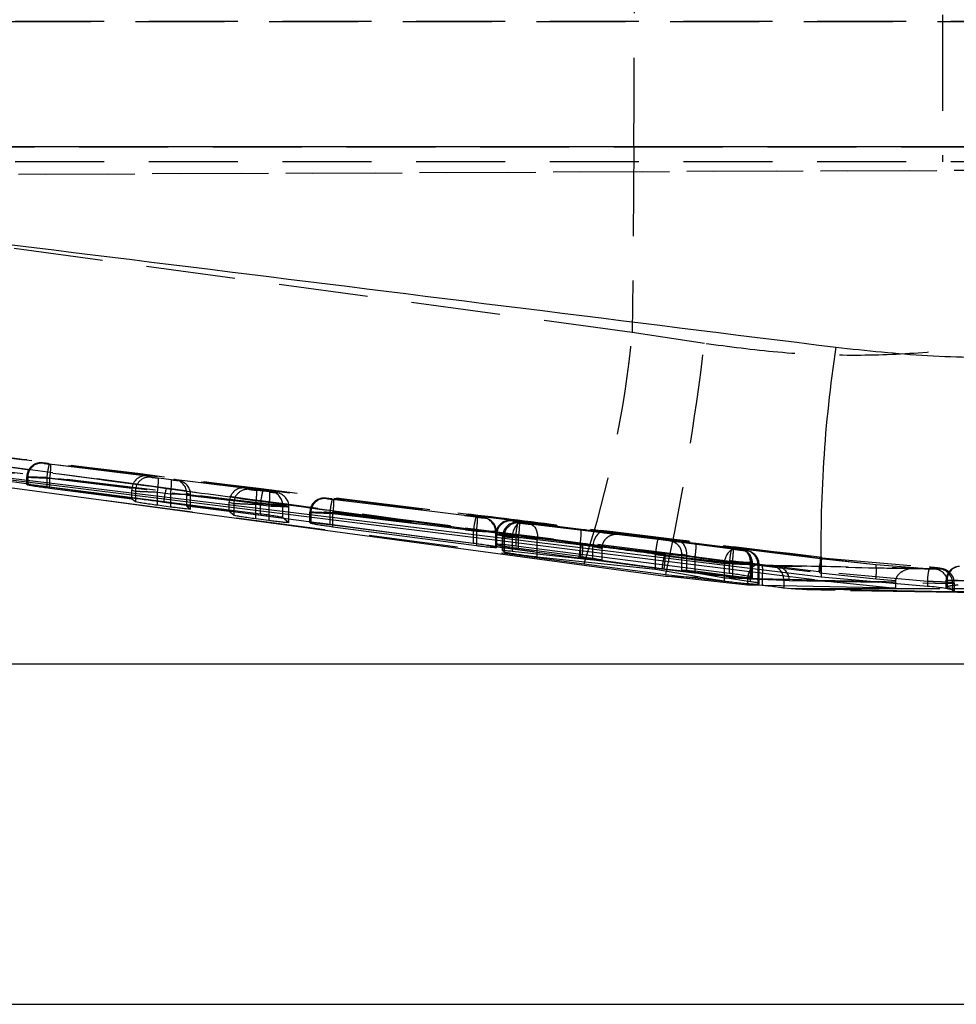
# Model space of a CAD drawing. Extents: x 34 to 402, y 18 to 253.
# Tile 11 of 25: x 215 to 228, y 111 to 125. Entities that reach past the tile are written whole.
import ezdxf

# ---------------------------------------------------------------- set-up
doc = ezdxf.new("R2010")
doc.units = 0
doc.linetypes.add('HIDDEN', pattern=[1.905, 1.27, -0.635])
doc.layers.get('0').update_dxf_attribs({"linetype": 'CONTINUOUS'})
doc.styles.add('SLDTEXTSTYLE0', font='TXT', dxfattribs={"width": 0.75})
doc.dimstyles.new('SLDDIMSTYLE2', dxfattribs={"dimtxt": 3.5, "dimasz": 3.302, "dimexe": 0, "dimexo": 0.0625, "dimgap": 0.875, "dimtad": 1, "dimdec": 3, "dimrnd": 1e-09, "dimzin": 12, "dimtxsty": 'SLDTEXTSTYLE0', "dimsah": 1, "dimcen": 0.09, "dimazin": 3, "dimtfac": 1, "dimtdec": 3, "dimtofl": 0, "dimtmove": 0, "dimatfit": 3, "dimtolj": 1, "dimtzin": 12})

# ---------------------------------------------------------------- blocks, each defined once
blk = doc.blocks.new('_D_3')
at = {"color": 179, "linetype": 'CONTINUOUS'}
for p, q in [((192.743, 139.342), (268.179, 139.342)), ((267.179, 139.342), (267.179, 111.342)), ((192.743, 111.342), (268.179, 111.342))]:
    blk.add_line(p, q, dxfattribs=at)
for points in [[(267.179, 139.342), (266.671, 136.04), (267.687, 136.04)], [(267.179, 111.342), (267.687, 114.644), (266.671, 114.644)]]:
    blk.add_solid(points, dxfattribs=at)
at = {"color": 179, "linetype": 'CONTINUOUS', "insert": (262.668, 121.855, -18.401), "char_height": 3.5, "attachment_point": 1, "rotation": 90, "style": 'SLDTEXTSTYLE0'}
blk.add_mtext('28', dxfattribs=at)
blk = doc.blocks.new('_D_4')
at = {"color": 179, "linetype": 'CONTINUOUS'}
for p, q in [((193.593, 134.492), (256.179, 134.492)), ((255.179, 134.492), (255.179, 116.192)), ((193.593, 116.192), (256.179, 116.192))]:
    blk.add_line(p, q, dxfattribs=at)
for points in [[(255.179, 134.492), (254.671, 131.19), (255.687, 131.19)], [(255.179, 116.192), (255.687, 119.494), (254.671, 119.494)]]:
    blk.add_solid(points, dxfattribs=at)
at = {"color": 179, "linetype": 'CONTINUOUS', "insert": (250.668, 119.915, -18.401), "char_height": 3.5, "attachment_point": 1, "rotation": 90, "style": 'SLDTEXTSTYLE0'}
blk.add_mtext('18,3', dxfattribs=at)

msp = doc.modelspace()

# ---------------------------------------------------------------- linework, layer by layer
at = {"color": 7, "linetype": 'HIDDEN'}
for p, q in [((227.76042, 127.34207), (227.76042, 125.34207)), ((229.14769, 125.34207), (202.90945, 125.34207)), ((202.9206, 125.34207), (229.79449, 125.34207)), ((227.76042, 125.34207), (227.76042, 123.34207)), ((205.92887, 123.55707), (223.35956, 123.55707)), ((223.35956, 123.55707), (223.33769, 120.9151)), ((223.35956, 123.55707), (229.34427, 123.55707)), ((229.14769, 123.34207), (203.1039, 123.34207)), ((203.16135, 123.11759), (230.14106, 123.23542)), ((203.54609, 123.11759), (239.09642, 123.27291)), ((223.33769, 120.9151), (205.97651, 123.27324)), ((224.36421, 120.75575), (223.33769, 120.9151)), ((226.01753, 117.69003), (207.40916, 119.98966)), ((211.60042, 119.38656), (215.66394, 118.8337)), ((213.52052, 119.24333), (220.84992, 118.34271)), ((214.9461, 119.05015), (214.9325, 119.05381)), ((215.0277, 119.04277), (218.07324, 118.66758)), ((216.41815, 118.86813), (215.05068, 119.03659)), ((214.70788, 118.85537), (214.70788, 118.74835)), ((214.70821, 118.74823), (214.70821, 118.85532)), ((214.70821, 118.85532), (214.72181, 118.85167)), ((214.72181, 118.85167), (214.72181, 118.73936)), ((218.03934, 118.4691), (214.9938, 118.84428)), ((214.9938, 118.84428), (214.9938, 118.71919)), ((215.03556, 118.8381), (216.20506, 118.69403)), ((215.03556, 118.71387), (215.03556, 118.8381)), ((216.48, 118.8515), (216.41815, 118.86813)), ((216.77197, 118.81485), (216.58459, 118.83793)), ((216.80532, 118.82043), (216.86717, 118.80381)), ((217.80896, 118.69679), (216.80532, 118.82043)), ((216.89458, 118.79846), (216.83404, 118.81474)), ((217.8816, 118.67727), (217.80896, 118.69679)), ((216.20325, 118.66712), (216.25571, 118.65301)), ((216.20325, 118.5651), (216.20325, 118.66712)), ((216.25571, 118.65301), (216.25571, 118.55842)), ((216.56946, 118.63945), (216.75684, 118.61636)), ((216.56946, 118.51845), (216.56946, 118.63945)), ((216.75684, 118.61636), (216.75684, 118.49457)), ((217.04243, 118.60532), (216.98991, 118.61944)), ((216.98997, 118.59733), (217.59586, 118.52269)), ((216.98997, 118.46487), (216.98997, 118.59733)), ((217.04243, 118.39797), (217.04243, 118.60532)), ((217.04277, 118.39776), (217.04277, 118.60527)), ((218.17357, 118.64061), (217.98618, 118.6637)), ((218.17783, 118.65402), (218.20524, 118.64867)), ((218.17783, 118.65402), (218.26876, 118.62957)), ((218.29617, 118.62422), (218.20524, 118.64867)), ((218.98036, 118.54754), (218.96676, 118.5512)), ((219.06196, 118.54015), (221.10861, 118.28802)), ((221.13159, 118.28184), (219.08494, 118.53397)), ((215.80892, 118.52195), (222.65121, 117.61925)), ((222.57598, 117.6991), (216.659, 118.49279)), ((217.59405, 118.49578), (217.6573, 118.47878)), ((217.59405, 118.38791), (217.59405, 118.49578)), ((217.6573, 118.47878), (217.6573, 118.37985)), ((217.97105, 118.46521), (218.15844, 118.44213)), ((217.97105, 118.33988), (217.97105, 118.46521)), ((218.03934, 118.33118), (218.03934, 118.4691)), ((218.15844, 118.44213), (218.15844, 118.31513)), ((218.35309, 118.45553), (218.35309, 118.28159)), ((218.44403, 118.43108), (218.35309, 118.45553)), ((218.44403, 118.20573), (218.44403, 118.43108)), ((218.44436, 118.20548), (218.44436, 118.43104)), ((218.74213, 118.35275), (218.74213, 118.2046)), ((218.74247, 118.20436), (218.74247, 118.35271)), ((218.74247, 118.35271), (218.75607, 118.34905)), ((218.75607, 118.34905), (218.75607, 118.19282)), ((221.0747, 118.08954), (219.02806, 118.34166)), ((219.02806, 118.34166), (219.02806, 118.17747)), ((219.06981, 118.33549), (221.11646, 118.08336)), ((219.06981, 118.17207), (219.06981, 118.33549)), ((221.21319, 118.27446), (221.2406, 118.26911)), ((221.21319, 118.27446), (221.22679, 118.2708)), ((221.2542, 118.26545), (221.2406, 118.26911)), ((221.62856, 118.22842), (221.61496, 118.23207)), ((221.71016, 118.22103), (224.7557, 117.84585)), ((221.73373, 118.20014), (221.71363, 118.20555)), ((222.61019, 118.10681), (221.73314, 118.21485)), ((221.75883, 118.20057), (222.90714, 118.06386)), ((223.70491, 117.96499), (221.8917, 118.18011)), ((221.0747, 117.91278), (221.0747, 118.08954)), ((221.11646, 118.08336), (221.11646, 117.90711)), ((221.38845, 118.07597), (221.38845, 117.8607)), ((221.40205, 118.07231), (221.38845, 118.07597)), ((221.39034, 118.03363), (221.39034, 117.90014)), ((221.39066, 117.89984), (221.39066, 118.03359)), ((221.39066, 118.03359), (221.40426, 118.02993)), ((221.40205, 117.84774), (221.40205, 118.07231)), ((221.40238, 117.84742), (221.40238, 118.07227)), ((221.40426, 118.02993), (221.40426, 117.88722)), ((221.48901, 118.0071), (221.48901, 117.80628)), ((221.48934, 117.80595), (221.48934, 118.00706)), ((221.48934, 118.00706), (221.50943, 118.00166)), ((221.50943, 118.00166), (221.50943, 117.80554)), ((222.77323, 117.86537), (221.62491, 118.00208)), ((221.62491, 118.00208), (221.62491, 117.7984)), ((224.7218, 117.64736), (221.67626, 118.02254)), ((221.67626, 118.02254), (221.67626, 117.87456)), ((221.71801, 118.01636), (222.59506, 117.90832)), ((221.71801, 117.86922), (221.71801, 118.01636)), ((221.98336, 117.98162), (223.66894, 117.78165)), ((221.98336, 117.76029), (221.98336, 117.98162)), ((222.59506, 117.90832), (222.59506, 117.75716)), ((223.60635, 117.77404), (222.63434, 117.90538)), ((222.77323, 117.67633), (222.77323, 117.86537)), ((222.90914, 117.71703), (222.90914, 117.84025)), ((224.80487, 117.82248), (223.70491, 117.96499)), ((224.0079, 117.92988), (224.91697, 117.81237)), ((224.77869, 117.83967), (224.24675, 117.9052)), ((224.88769, 117.82693), (224.86028, 117.83228)), ((224.86028, 117.83228), (224.87388, 117.82862)), ((223.76006, 117.54057), (222.57598, 117.6991)), ((222.61827, 117.70526), (223.79054, 117.54824)), ((223.66699, 117.75106), (224.64776, 117.624)), ((223.66699, 117.62021), (223.66699, 117.75106)), ((224.04101, 117.75107), (224.04101, 117.57242)), ((224.1122, 117.73139), (224.1122, 117.51115)), ((225.02127, 117.61389), (224.1122, 117.73139)), ((224.23163, 117.70671), (224.76356, 117.64118)), ((224.23163, 117.54806), (224.23163, 117.70671)), ((224.90129, 117.82328), (224.88769, 117.82693)), ((224.95245, 117.8075), (224.97105, 117.8025)), ((224.97987, 117.80215), (224.95245, 117.8075)), ((224.99846, 117.79716), (224.97987, 117.80215)), ((226.8097, 117.60473), (226.01753, 117.69003)), ((226.01753, 117.69003), (226.05128, 117.68924)), ((226.03935, 117.70592), (226.04082, 117.70484)), ((226.04082, 117.70484), (227.57676, 117.567)), ((226.8097, 117.60473), (226.05128, 117.68924)), ((222.65121, 117.61925), (223.8158, 117.46322)), ((223.79054, 117.54824), (225.18783, 117.39901)), ((224.64776, 117.624), (224.64776, 117.42066)), ((224.7218, 117.48544), (224.7218, 117.64736)), ((224.76356, 117.64118), (224.76356, 117.47979)), ((225.02127, 117.36228), (225.02127, 117.61389)), ((225.03555, 117.63379), (225.03555, 117.43234)), ((225.04915, 117.63014), (225.03555, 117.63379)), ((225.04915, 117.41797), (225.04915, 117.63014)), ((225.04948, 117.41759), (225.04948, 117.63009)), ((225.14631, 117.60401), (225.12772, 117.60901)), ((225.12772, 117.60901), (225.12772, 117.34339)), ((225.22685, 117.59462), (225.13597, 117.60125)), ((225.14631, 117.32902), (225.14631, 117.60401)), ((225.14664, 117.32874), (225.14664, 117.60397)), ((225.22685, 117.59462), (225.39794, 117.58272)), ((225.39794, 117.58272), (225.32115, 117.58865)), ((227.41342, 117.55724), (226.8097, 117.60473)), ((227.65544, 117.54051), (227.38907, 117.55735)), ((227.38907, 117.55735), (227.41342, 117.55724)), ((223.8158, 117.46322), (224.68839, 117.36783)), ((224.98023, 117.3979), (224.98055, 117.40893)), ((227.54611, 117.36556), (225.99741, 117.50444)), ((226.00902, 117.48885), (226.80788, 117.40271)), ((227.72474, 117.54236), (227.65544, 117.54051)), ((224.95234, 117.33898), (225.18783, 117.31324)), ((224.98023, 117.3979), (224.98023, 117.3141)), ((225.18783, 117.39901), (225.18783, 117.31324)), ((225.18783, 117.31324), (225.23231, 117.309)), ((225.49531, 117.3862), (225.573, 117.38017)), ((225.49531, 117.3862), (225.49531, 117.30368)), ((225.573, 117.38017), (227.83185, 117.33787)), ((226.80788, 117.40271), (227.08794, 117.37873)), ((227.08794, 117.37873), (227.0866, 117.35673)), ((227.54611, 117.36556), (227.54611, 117.29452)), ((227.80785, 117.37819), (227.80785, 117.28348)), ((227.97923, 117.37819), (227.80785, 117.37819)), ((227.82282, 117.37819), (227.82282, 117.27568)), ((227.93894, 117.26325), (227.82282, 117.27568)), ((227.83185, 117.33787), (227.9014, 117.34)), ((227.9014, 117.34), (227.9014, 117.22562)), ((227.92727, 117.23164), (227.92727, 117.34292)), ((226.44809, 117.26512), (227.93894, 117.26325)), ((230.31252, 117.23728), (227.93894, 117.26325))]:
    msp.add_line(p, q, dxfattribs=at)
at = {"color": 7, "linetype": 'CONTINUOUS'}
for p, q in [((228.81824, 123.55707), (205.20951, 123.55707)), ((225.93513, 117.38749), (207.59556, 119.66105)), ((207.78567, 119.60531), (223.81147, 117.44138)), ((214.72181, 118.73936), (214.70821, 118.74823)), ((214.9938, 118.71919), (218.03934, 118.33118)), ((216.20325, 118.54053), (215.03556, 118.69139)), ((216.20325, 118.54053), (216.20325, 118.5651)), ((216.25571, 118.50151), (216.20325, 118.54053)), ((216.25571, 118.55842), (216.25571, 118.50151)), ((216.75684, 118.42637), (216.56946, 118.45115)), ((216.98997, 118.43884), (216.98997, 118.46487)), ((217.59405, 118.36074), (216.98997, 118.43884)), ((216.98997, 118.43884), (217.04243, 118.39797)), ((217.59405, 118.36074), (217.59405, 118.38791)), ((217.6573, 118.3096), (217.59405, 118.36074)), ((217.6573, 118.37985), (217.6573, 118.3096)), ((218.15844, 118.23332), (217.97105, 118.25817)), ((218.35309, 118.28159), (218.44403, 118.20573)), ((218.75607, 118.19282), (218.74247, 118.20436)), ((219.02806, 118.17747), (221.0747, 117.91278)), ((221.11646, 117.87346), (219.06981, 118.14151)), ((221.38845, 117.8607), (221.40205, 117.84774)), ((221.40426, 117.88722), (221.39066, 117.89984)), ((221.67626, 117.87456), (224.7218, 117.48544)), ((222.59506, 117.72206), (221.71801, 117.83535)), ((221.50943, 117.78615), (221.48934, 117.80595)), ((221.50943, 117.80554), (221.50943, 117.78615)), ((221.62491, 117.7984), (222.77323, 117.67633)), ((223.66699, 117.53807), (221.98336, 117.71293)), ((222.90914, 117.66908), (222.90914, 117.71703)), ((223.66699, 117.53807), (223.66699, 117.62021)), ((224.04101, 117.57242), (224.04101, 117.5267)), ((224.30431, 117.42824), (223.66699, 117.53807)), ((224.98023, 117.3141), (223.81147, 117.44138)), ((223.81147, 117.44138), (224.30431, 117.42824)), ((224.1122, 117.51115), (224.6571, 117.41908)), ((224.76356, 117.44175), (224.23163, 117.51053)), ((224.30431, 117.42824), (224.64776, 117.37327)), ((225.02127, 117.36228), (224.6571, 117.41908)), ((225.03555, 117.43234), (225.04915, 117.41797)), ((227.54611, 117.29452), (226.03101, 117.42924)), ((227.0866, 117.27151), (224.98023, 117.3141)), ((225.14631, 117.32902), (225.12772, 117.34339)), ((225.49531, 117.2759), (225.59511, 117.26618)), ((225.93513, 117.38749), (227.0866, 117.27151)), ((227.0866, 117.35673), (227.0866, 117.27151)), ((225.59511, 117.26618), (227.86113, 117.22513)), ((226.22722, 117.26539), (226.44809, 117.26512)), ((226.44803, 117.23597), (228.64123, 117.20314)), ((227.86113, 117.22513), (227.9014, 117.22562)), ((229.23187, 117.19933), (227.86113, 117.22513))]:
    msp.add_line(p, q, dxfattribs=at)
at = {"color": 8, "linetype": 'CONTINUOUS'}
for p, q in [((215.03556, 118.69139), (215.03556, 118.71387)), ((216.56946, 118.45115), (216.56946, 118.51845)), ((216.75684, 118.49457), (216.75684, 118.42637)), ((217.97105, 118.25817), (217.97105, 118.33988)), ((218.15844, 118.31513), (218.15844, 118.23332)), ((219.06981, 118.14151), (219.06981, 118.17207)), ((221.11646, 117.90711), (221.11646, 117.87346)), ((221.71801, 117.83535), (221.71801, 117.86922)), ((221.98336, 117.71293), (221.98336, 117.76029)), ((222.59506, 117.75716), (222.59506, 117.72206)), ((224.23163, 117.51053), (224.23163, 117.54806)), ((224.64776, 117.42066), (224.64776, 117.37327)), ((224.76356, 117.47979), (224.76356, 117.44175)), ((225.49531, 117.30368), (225.49531, 117.2759)), ((225.59511, 117.26618), (226.22722, 117.26539))]:
    msp.add_line(p, q, dxfattribs=at)
at = {"color": 7, "linetype": 'CONTINUOUS', "flags": 128}
msp.add_lwpolyline([(226.03101, 117.42924), (217.99884, 118.40453), (207.2, 119.71495)], dxfattribs=at)
at = {"color": 7, "linetype": 'HIDDEN', "flags": 128}
for points in [[(225.99741, 117.50444), (217.56504, 118.54006), (213.47821, 119.04193)], [(218.96676, 118.5512), (218.92456, 118.5519), (218.88353, 118.54382)], [(220.84992, 118.34271), (221.55204, 118.25643), (226.04082, 117.70484)], [(221.75883, 118.20057), (221.7363, 118.19935), (221.71369, 118.18983), (221.69194, 118.17241), (221.67198, 118.14783), (221.65464, 118.11712), (221.64065, 118.08157), (221.6306, 118.04268), (221.62491, 118.00208)], [(221.71363, 118.20555), (221.67143, 118.20625), (221.6339, 118.19922)], [(221.8917, 118.18011), (221.91256, 118.17382), (221.93184, 118.16085), (221.94887, 118.14165), (221.96306, 118.11688), (221.97392, 118.08741), (221.98106, 118.05426), (221.98425, 118.01858), (221.98336, 117.98162)], [(222.90714, 118.06386), (222.88461, 118.06264), (222.862, 118.05312), (222.84026, 118.0357), (222.8203, 118.01112), (222.80295, 117.98041), (222.78897, 117.94487), (222.77892, 117.90597), (222.77323, 117.86537)], [(224.1122, 117.73139), (224.11275, 117.76842), (224.10879, 117.80415), (224.10044, 117.83734), (224.08802, 117.86684), (224.07193, 117.8916), (224.05276, 117.91077), (224.03116, 117.92368), (224.0079, 117.92988)], [(223.80689, 117.74905), (223.80558, 117.74707), (223.8043, 117.7454), (223.80306, 117.74403), (223.80187, 117.74296), (223.80072, 117.7422), (223.7996, 117.74174), (223.79853, 117.74159), (223.7975, 117.74174)], [(224.80487, 117.82248), (224.77754, 117.82139), (224.75035, 117.81196), (224.72441, 117.79459), (224.70084, 117.77002), (224.68063, 117.73928), (224.66463, 117.70367), (224.65352, 117.66469), (224.64776, 117.624)], [(225.02127, 117.61389), (225.02182, 117.65091), (225.01786, 117.68664), (225.00951, 117.71984), (224.99708, 117.74933), (224.981, 117.7741), (224.96183, 117.79327), (224.94024, 117.80618), (224.91697, 117.81237)]]:
    msp.add_lwpolyline(points, dxfattribs=at)
at = {"color": 7, "linetype": 'HIDDEN'}
for centre, radius, start, end in [((6.19743, 125.34207), 217.16946, 359.5290572, 0.4709428), ((208.05685, 122.3785), 15.35076, 341.938765, 354.529652), ((189.03263, 124.94872), 35.57951, 347.854915, 353.232091), ((214.90832, 118.85525), 0.20011, 111.707807, 179.978127), ((214.92179, 118.85165), 0.19998, 83.018222, 179.996148), ((214.90811, 118.85565), 0.19965, 82.981133, 111.695108), ((216.06395, 118.76362), 1.07319, 164.923693, 175.689865), ((213.96077, 119.01984), 1.09005, 350.402481, 0.880371), ((216.4557, 118.65299), 0.19999, 83.018691, 179.994734), ((215.49467, 118.82118), 1.09005, 350.402481, 0.880371), ((215.68166, 118.79815), 1.09044, 350.403297, 0.877418), ((217.60884, 118.4182), 0.95276, 163.185101, 175.509741), ((216.84267, 118.60555), 0.19977, 359.934844, 82.954015), ((217.85729, 118.47876), 0.19998, 83.018222, 179.996148), ((216.89626, 118.64695), 1.09005, 350.402481, 0.880371), ((219.10914, 118.38852), 1.07282, 164.922899, 175.692748), ((217.08268, 118.62394), 1.09101, 350.407131, 0.875722), ((218.1533, 118.45575), 0.19979, 359.93763, 74.931585), ((218.24426, 118.43131), 0.19977, 359.934844, 82.954015), ((218.94257, 118.35263), 0.20011, 107.161832, 179.976507), ((218.95605, 118.34904), 0.19998, 83.017398, 179.996027), ((220.09766, 118.26112), 1.07263, 164.921899, 175.693749), ((217.99538, 118.5172), 1.08969, 350.40077, 0.882082), ((222.14485, 118.00888), 1.07318, 164.923649, 175.689909), ((220.04168, 118.2651), 1.09004, 350.402478, 0.880375), ((221.20228, 118.07254), 0.19977, 359.934394, 82.954465), ((221.18866, 118.07619), 0.19979, 359.938007, 74.932602), ((221.59079, 118.0335), 0.20012, 111.709541, 179.97482), ((221.60425, 118.02992), 0.19998, 83.017581, 179.995844), ((221.68944, 118.00698), 0.20011, 106.115042, 179.976248), ((221.70942, 118.00164), 0.19999, 83.018746, 179.994679), ((221.59056, 118.03393), 0.19964, 82.981092, 111.695699), ((222.74606, 117.94197), 1.07283, 164.922944, 175.692704), ((220.64284, 118.19815), 1.09043, 350.403269, 0.877446), ((221.51954, 118.09011), 1.09078, 350.406007, 0.876846), ((223.58863, 117.61616), 1.01604, 163.759636, 175.317831), ((222.61679, 117.92669), 0.02663, 262.098749, 309.614764), ((221.77477, 117.87142), 0.85971, 348.855635, 2.316979), ((223.15684, 117.88845), 1.09005, 350.402481, 0.880371), ((225.79125, 117.56682), 1.07248, 164.92009, 175.693468), ((223.68804, 117.82297), 1.09078, 350.405998, 0.876854), ((224.84938, 117.63036), 0.19977, 359.934176, 82.954683), ((224.77235, 117.45623), 1.0158, 163.675858, 175.237618), ((222.948, 117.71793), 0.85946, 348.61296, 2.075239), ((224.83575, 117.634), 0.1998, 359.939196, 74.931279), ((224.94654, 117.60423), 0.19978, 359.936736, 82.953332), ((224.92793, 117.60923), 0.19979, 359.936674, 74.932407), ((226.58547, 117.48714), 0.58831, 158.168277, 178.315441), ((225.35175, 117.6174), 0.66972, 348.934244, 6.226439), ((226.0872, 117.72463), 0.05043, 203.111293, 224.582357), ((224.30316, 117.52084), 0.89302, 352.158553, 5.162727), ((225.30332, 117.39717), 0.19231, 356.73098, 84.678885), ((225.37666, 117.3874), 0.19648, 357.890793, 83.782606), ((226.16467, 117.50953), 0.65202, 350.571128, 8.395573), ((227.37566, 117.38364), 0.17423, 85.585415, 97.311147), ((228.0192, 117.39662), 0.47411, 158.938173, 183.755629), ((228.01085, 117.37819), 0.203, 93.66798, 180), ((228.02025, 117.38439), 0.19752, 96.240051, 181.799899), ((227.63556, 117.3451), 0.19643, 357.89255, 84.190525), ((227.70142, 117.34371), 0.20001, 358.937742, 83.30601)]:
    msp.add_arc(centre, radius, start, end, dxfattribs=at)
at = {"color": 7, "linetype": 'CONTINUOUS'}
msp.add_arc((244.79371, 117.88641), 18.76827, 171.367679, 181.395802, dxfattribs=at)
at = {"color": 7, "linetype": 'HIDDEN'}
for centre, major_axis, ratio, start_param, end_param in [((215.03239, 119.04151), (0.1, -0.01235), 0.0067254, 2.149833, 3.18937206), ((215.04599, 119.03785), (0.1, -0.01235), 0.0067254, 3.18937206, 4.76016838), ((215.03239, 119.04151), (0.1, -0.01235), 0.0067254, 1.61857573, 2.149833), ((215.00788, 118.84302), (0.3, -0.01235), 0.00227215, 1.61783857, 3.1886349), ((215.02148, 118.83936), (0.3, -0.01235), 0.00227215, 3.1886349, 4.75943123), ((216.39364, 118.66964), (0.03829, 0.19635), 0.9503225, 0.07334411, 1.63161848), ((216.5799, 118.83919), (0.1, -0.01235), 0.0067254, 3.18937206, 4.76016838), ((216.76728, 118.81611), (0.1, -0.01235), 0.0067254, 4.76016838, 6.33096471), ((216.7808, 118.62195), (0.20558, -0.04009), 0.95464421, 0.18899029, 1.63735666), ((216.40303, 118.66712), (0, 0.20002), 0.99881861, 1.43584441, 1.57079633), ((217.78444, 118.49831), (0.03829, 0.19635), 0.9503225, 0.07334411, 1.63161848), ((217.98149, 118.66496), (0.1, -0.01235), 0.0067254, 3.18937206, 4.76016838), ((216.55538, 118.64071), (0.3, -0.01235), 0.00227215, 3.1886349, 4.75943123), ((216.74276, 118.61762), (0.3, -0.01235), 0.00227215, 4.75943123, 6.33022755), ((216.98058, 118.59733), (0, 0.20151), 0.04658011, 4.71238898, 4.82229698), ((218.07794, 118.66632), (0.1, -0.01235), 0.0067254, 0.0477794, 1.61857573), ((218.16887, 118.64188), (0.1, -0.01235), 0.0067254, 4.76016838, 6.33096471), ((219.06665, 118.53889), (0.1, -0.01235), 0.0067254, 2.149833, 3.18937206), ((219.08025, 118.53523), (0.1, -0.01235), 0.0067254, 3.18937206, 4.76016838), ((219.06665, 118.53889), (0.1, -0.01235), 0.0067254, 1.61857573, 2.149833), ((217.79383, 118.49578), (0, 0.20002), 0.99881861, 1.43584441, 1.57079633), ((217.95697, 118.46647), (0.3, -0.01235), 0.00227215, 3.1886349, 4.75943123), ((218.05342, 118.46784), (0.3, -0.01235), 0.00227215, 0.04704225, 1.61783857), ((218.14436, 118.44339), (0.3, -0.01235), 0.00227215, 4.75943123, 6.33022755), ((219.04214, 118.3404), (0.3, -0.01235), 0.00227215, 1.61783857, 3.1886349), ((219.05574, 118.33675), (0.3, -0.01235), 0.00227215, 3.1886349, 4.75943123), ((221.1133, 118.28676), (0.1, -0.01235), 0.0067254, 0.0477794, 1.61857573), ((221.1269, 118.28311), (0.1, -0.01235), 0.0067254, 4.76016838, 6.33096471), ((221.71485, 118.21977), (0.1, -0.01235), 0.0067254, 2.149833, 3.18937206), ((221.72845, 118.21611), (0.1, -0.01235), 0.0067254, 3.18937206, 4.76016838), ((221.71485, 118.21977), (0.1, -0.01235), 0.0067254, 1.61857573, 2.149833), ((221.81352, 118.19324), (0.1, -0.01235), 0.0067254, 2.15037033, 3.18937206), ((221.83362, 118.18784), (0.1, -0.01235), 0.0067254, 3.18937206, 5.33302697), ((221.08878, 118.08827), (0.3, -0.01235), 0.00227215, 0.04704225, 1.61783857), ((221.10238, 118.08462), (0.3, -0.01235), 0.00227215, 4.75943123, 6.33022755), ((221.69033, 118.02128), (0.3, -0.01235), 0.00227215, 1.61783857, 3.1886349), ((221.70393, 118.01762), (0.3, -0.01235), 0.00227215, 3.1886349, 4.75943123), ((221.78901, 117.99475), (0.3, -0.01235), 0.00227215, 2.14963317, 3.1886349), ((221.8091, 117.98935), (0.3, -0.01235), 0.00227215, 3.1886349, 5.33228981), ((222.63365, 118.1005), (0.5, -0.06176), 0.0067254, 6.18381045, 7.90176104), ((222.63365, 118.1005), (0.5, -0.06176), 0.0067254, 5.29196298, 6.18381045), ((222.60914, 117.90201), (0.3, -0.06176), 0.01091733, 5.29337991, 7.90317797), ((223.68039, 117.7665), (0.02463, 0.19848), 0.06630221, 0.00866192, 1.50266433), ((224.26553, 117.90015), (0.4, -0.04941), 0.0067254, 1.61857573, 3.30267128), ((224.26553, 117.90015), (0.4, -0.04941), 0.0067254, 3.30267128, 4.0134227), ((224.7604, 117.84458), (0.1, -0.01235), 0.0067254, 0.0477794, 1.61857573), ((224.77399, 117.84093), (0.1, -0.01235), 0.0067254, 4.76016838, 6.33096471), ((223.83404, 117.7466), (-0.01195, 0.20074), 0.83005335, 1.34615444, 1.49921049), ((224.24101, 117.70166), (0.2, -0.04941), 0.01287051, 1.62092489, 4.01577186), ((224.87116, 117.81481), (0.1, -0.01235), 0.0067254, 3.98848044, 6.33096471), ((224.85257, 117.81981), (0.1, -0.01235), 0.0067254, 0.0477794, 0.87183005), ((224.84664, 117.61632), (0.3, -0.01235), 0.00227215, 3.98774329, 6.33022755), ((224.73588, 117.6461), (0.3, -0.01235), 0.00227215, 0.04704225, 1.61783857), ((224.74948, 117.64244), (0.3, -0.01235), 0.00227215, 4.75943123, 6.33022755), ((224.82805, 117.62132), (0.3, -0.01235), 0.00227215, 0.04704225, 0.87109289)]:
    msp.add_ellipse(centre, major_axis=major_axis, ratio=ratio, start_param=start_param, end_param=end_param, dxfattribs=at)
at = {"color": 7, "linetype": 'CONTINUOUS'}
for points, knots in [([(205.25796, 123.29389), (206.30763, 123.16633), (213.30249, 122.31627), (220.29492, 121.44442), (226.23805, 120.7034)], [0, 0, 0, 0, 0.15006203, 1, 1, 1, 1]), ([(226.23805, 120.7034), (226.67331, 120.65653), (227.54585, 120.56257), (228.42229, 120.55679), (228.86153, 120.55389)], [0, 0, 0, 0, 0.49883378, 1, 1, 1, 1]), ([(214.70821, 118.74823), (214.7099, 118.74883), (214.71327, 118.75003), (214.75996, 118.74625), (214.83177, 118.73876), (214.91441, 118.72915), (214.97071, 118.72209), (214.9938, 118.71919)], [0, 0, 0, 0, 0.212350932, 0.424695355, 0.637317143, 0.851272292, 1, 1, 1, 1]), ([(215.03556, 118.69139), (215.00143, 118.69588), (214.93318, 118.70487), (214.84037, 118.71818), (214.76894, 118.72933), (214.73012, 118.73642), (214.72411, 118.73855), (214.72181, 118.73936)], [0, 0, 0, 0, 0.21713182, 0.43426689, 0.65110371, 0.86650595, 1, 1, 1, 1]), ([(216.56946, 118.45115), (216.53531, 118.45577), (216.46702, 118.46501), (216.37417, 118.47886), (216.30274, 118.49059), (216.26399, 118.49819), (216.258, 118.50059), (216.25571, 118.50151)], [0, 0, 0, 0, 0.217254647, 0.434519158, 0.651536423, 0.86710974, 1, 1, 1, 1]), ([(217.04243, 118.39797), (217.04075, 118.39715), (217.03738, 118.39552), (216.99076, 118.39888), (216.91907, 118.40624), (216.83642, 118.41602), (216.78006, 118.42335), (216.75684, 118.42637)], [0, 0, 0, 0, 0.21217902, 0.42435434, 0.63669991, 0.85037779, 1, 1, 1, 1]), ([(217.97105, 118.25817), (217.9369, 118.26281), (217.86859, 118.2721), (217.77574, 118.28616), (217.70429, 118.29817), (217.66557, 118.30604), (217.65958, 118.30862), (217.6573, 118.3096)], [0, 0, 0, 0, 0.21727421, 0.43455368, 0.65164492, 0.86733039, 1, 1, 1, 1]), ([(218.03934, 118.33118), (218.07347, 118.32672), (218.14174, 118.3178), (218.23454, 118.3043), (218.30598, 118.29273), (218.34479, 118.28508), (218.3508, 118.28256), (218.35309, 118.28159)], [0, 0, 0, 0, 0.21707337, 0.43415072, 0.65106029, 0.86670022, 1, 1, 1, 1]), ([(218.44403, 118.20573), (218.44234, 118.20481), (218.43898, 118.20297), (218.39237, 118.20608), (218.3207, 118.21325), (218.23806, 118.22294), (218.18168, 118.23029), (218.15844, 118.23332)], [0, 0, 0, 0, 0.21216401, 0.42433186, 0.63660834, 0.85017944, 1, 1, 1, 1]), ([(218.74247, 118.20436), (218.74415, 118.20526), (218.74752, 118.20707), (218.79416, 118.20401), (218.86588, 118.197), (218.94852, 118.18756), (219.00487, 118.18041), (219.02806, 118.17747)], [0, 0, 0, 0, 0.21226018, 0.424520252, 0.636910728, 0.850555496, 1, 1, 1, 1]), ([(219.06981, 118.14151), (219.03566, 118.1461), (218.96737, 118.15528), (218.87453, 118.16925), (218.80309, 118.18124), (218.76435, 118.18917), (218.75835, 118.19181), (218.75607, 118.19282)], [0, 0, 0, 0, 0.21721192, 0.43441509, 0.65148848, 0.86720535, 1, 1, 1, 1]), ([(221.0747, 117.91278), (221.10885, 117.90824), (221.17715, 117.89914), (221.26998, 117.88514), (221.34143, 117.87294), (221.38017, 117.86469), (221.38617, 117.8618), (221.38845, 117.8607)], [0, 0, 0, 0, 0.217144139, 0.434277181, 0.651361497, 0.867218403, 1, 1, 1, 1]), ([(221.40205, 117.84774), (221.40037, 117.84666), (221.39701, 117.8445), (221.35039, 117.84712), (221.27872, 117.85386), (221.19608, 117.86324), (221.13971, 117.87047), (221.11646, 117.87346)], [0, 0, 0, 0, 0.212226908, 0.424460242, 0.636704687, 0.850143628, 1, 1, 1, 1]), ([(221.39066, 117.89984), (221.39235, 117.90087), (221.39572, 117.90293), (221.44236, 117.9003), (221.51409, 117.89366), (221.59673, 117.8845), (221.65306, 117.87746), (221.67626, 117.87456)], [0, 0, 0, 0, 0.21232217, 0.42465078, 0.63702807, 0.85056129, 1, 1, 1, 1]), ([(221.71801, 117.83535), (221.68386, 117.83989), (221.61557, 117.84898), (221.52275, 117.86297), (221.4513, 117.87512), (221.41254, 117.8833), (221.40655, 117.88614), (221.40426, 117.88722)], [0, 0, 0, 0, 0.21713496, 0.43426981, 0.65134965, 0.86718357, 1, 1, 1, 1]), ([(221.48934, 117.80595), (221.49109, 117.80705), (221.49461, 117.80923), (221.54171, 117.80677), (221.59624, 117.80128), (221.62491, 117.7984)], [0, 0, 0, 0, 0.32162482, 0.64325877, 1, 1, 1, 1]), ([(221.98336, 117.71293), (221.95385, 117.71621), (221.89484, 117.72277), (221.7915, 117.73632), (221.69135, 117.75077), (221.6038, 117.76485), (221.54014, 117.77673), (221.51386, 117.78334), (221.51029, 117.78561), (221.50943, 117.78615)], [0, 0, 0, 0, 0.15762699, 0.3152144, 0.4738224, 0.63315941, 0.79221094, 0.95007848, 1, 1, 1, 1]), ([(222.59506, 117.72206), (222.6292, 117.71751), (222.69749, 117.70842), (222.79044, 117.69428), (222.8614, 117.68196), (222.90384, 117.67286), (222.90535, 117.67021), (222.906, 117.66908)], [0, 0, 0, 0, 0.21091489, 0.4218176, 0.63272665, 0.84248684, 1, 1, 1, 1]), ([(222.90812, 117.6678), (222.90205, 117.66725), (222.88991, 117.66615), (222.8378, 117.66982), (222.7923, 117.67441), (222.77323, 117.67633)], [0, 0, 0, 0, 0.36835598, 0.73518546, 1, 1, 1, 1]), ([(224.04379, 117.5267), (224.04313, 117.5272), (224.04093, 117.52885), (224.06099, 117.52844), (224.10082, 117.52551), (224.15742, 117.51968), (224.20393, 117.51409), (224.22887, 117.51089), (224.23163, 117.51053)], [0, 0, 0, 0, 0.09408185, 0.31350281, 0.5322119, 0.75154442, 0.97256766, 1, 1, 1, 1]), ([(224.1122, 117.51115), (224.0961, 117.51397), (224.06389, 117.5196), (224.05114, 117.52315), (224.04476, 117.52493)], [0, 0, 0, 0, 0.49993282, 1, 1, 1, 1]), ([(224.6571, 117.41908), (224.91666, 117.4125), (225.34313, 117.40168), (225.76861, 117.39148), (225.93513, 117.38749)], [0, 0, 0, 0, 0.60862612, 1, 1, 1, 1]), ([(224.7218, 117.48544), (224.75595, 117.48092), (224.82425, 117.4719), (224.91706, 117.45777), (224.98852, 117.44529), (225.02727, 117.43668), (225.03327, 117.43353), (225.03555, 117.43234)], [0, 0, 0, 0, 0.21707567, 0.43413912, 0.65126366, 0.86727236, 1, 1, 1, 1]), ([(225.04915, 117.41797), (225.04747, 117.41673), (225.04411, 117.41424), (224.99748, 117.41634), (224.9258, 117.42263), (224.84317, 117.43169), (224.78682, 117.43881), (224.76356, 117.44175)], [0, 0, 0, 0, 0.21229387, 0.42460491, 0.63682228, 0.85011621, 1, 1, 1, 1]), ([(224.64776, 117.37327), (224.6754, 117.36943), (224.73068, 117.36176), (224.8329, 117.35017), (224.93504, 117.34015), (225.02756, 117.33252), (225.09856, 117.32797), (225.14215, 117.32654), (225.14496, 117.32821), (225.14631, 117.32902)], [0, 0, 0, 0, 0.14538453, 0.29076551, 0.43606946, 0.58078534, 0.72472451, 0.8680007, 1, 1, 1, 1]), ([(225.12772, 117.34339), (225.1228, 117.34501), (225.11296, 117.34825), (225.06791, 117.35555), (225.03235, 117.36068), (225.02127, 117.36228)], [0, 0, 0, 0, 0.40772707, 0.81538443, 1, 1, 1, 1]), ([(225.23231, 117.309), (225.25643, 117.30681), (225.31977, 117.30105), (225.40771, 117.28963), (225.46783, 117.28063), (225.4897, 117.27687), (225.49531, 117.2759)], [0, 0, 0, 0, 0.20752292, 0.54490809, 0.88325509, 1, 1, 1, 1]), ([(225.57049, 117.27017), (225.61166, 117.26673), (225.83003, 117.24849), (226.04896, 117.24828), (226.2266, 117.24811)], [0, 0, 0, 0, 0.18855617, 1, 1, 1, 1]), ([(227.9014, 117.22562), (227.91264, 117.22675), (227.93513, 117.229), (227.91899, 117.23938), (227.86727, 117.25377), (227.78191, 117.27), (227.6707, 117.28548), (227.58825, 117.29146), (227.54611, 117.29452)], [0, 0, 0, 0, 0.16382296, 0.32764476, 0.49197053, 0.65813371, 0.82529768, 1, 1, 1, 1])]:
    msp.add_open_spline(points, degree=3, knots=knots, dxfattribs=at)
at = {"color": 7, "linetype": 'HIDDEN'}
for points, knots in [([(229.43464, 120.94385), (229.11562, 120.87162), (228.4739, 120.72633), (227.47759, 120.61199), (226.45365, 120.57365), (225.41083, 120.61465), (224.7131, 120.70872), (224.36421, 120.75575)], [0, 0, 0, 0, 0.19513964, 0.39254315, 0.58995934, 0.79496511, 1, 1, 1, 1]), ([(222.63377, 117.90618), (219.82023, 118.27849), (214.76933, 118.94687), (209.7218, 119.64014), (207.48594, 119.94724)], [0, 0, 0, 0, 0.5570389, 1, 1, 1, 1]), ([(207.61947, 119.931), (207.75338, 119.91257), (210.4823, 119.53709), (213.50813, 119.12511), (216.40037, 118.73391), (216.69681, 118.69381)], [0, 0, 0, 0, 0.04426219, 0.90204199, 1, 1, 1, 1]), ([(207.46823, 119.74618), (209.70447, 119.43904), (214.75273, 118.74568), (219.80437, 118.07747), (222.61827, 117.70526)], [0, 0, 0, 0, 0.44297419, 1, 1, 1, 1]), ([(207.59556, 119.76437), (208.04797, 119.70878), (214.18623, 118.95457), (220.32381, 118.19367), (226.00902, 117.48885)], [0, 0, 0, 0, 0.07370255, 1, 1, 1, 1]), ([(216.659, 118.49279), (216.36255, 118.53287), (213.40437, 118.93289), (210.44683, 119.33762), (207.78567, 119.7018)], [0, 0, 0, 0, 0.1002118, 1, 1, 1, 1]), ([(211.30554, 119.42615), (212.51936, 119.25974), (214.3159, 119.01344), (216.11369, 118.77209), (216.69681, 118.69381)], [0, 0, 0, 0, 0.67564671, 1, 1, 1, 1]), ([(226.05128, 117.68924), (223.37118, 118.02327), (219.19426, 118.54387), (215.01734, 119.0588), (213.52052, 119.24333)], [0, 0, 0, 0, 0.64164656, 1, 1, 1, 1]), ([(214.9778, 119.04881), (214.97064, 119.04967), (214.95203, 119.05189), (214.93653, 119.05358), (214.92837, 119.05445), (214.91849, 119.05518), (214.90155, 119.05568), (214.8721, 119.05388), (214.8482, 119.0453), (214.83435, 119.04033)], [0, 0, 0, 0, 0.1381384, 0.35918548, 0.47789816, 0.51862985, 0.58571455, 0.759785, 1, 1, 1, 1]), ([(215.86171, 118.80679), (216.52522, 118.71623), (218.5527, 118.43949), (220.58134, 118.17078), (221.94609, 117.99001)], [0, 0, 0, 0, 0.32725809, 1, 1, 1, 1]), ([(216.69681, 118.69381), (216.83075, 118.67572), (217.50044, 118.58524), (219.47239, 118.31956), (221.3107, 118.07417), (222.61313, 117.90032)], [0, 0, 0, 0, 0.06792533, 0.33962645, 1, 1, 1, 1]), ([(219.01206, 118.5462), (219.0049, 118.54705), (218.98629, 118.54927), (218.97079, 118.55097), (218.96263, 118.55184), (218.95275, 118.55257), (218.93582, 118.55303), (218.9116, 118.55193), (218.89268, 118.54534), (218.88382, 118.54225)], [0, 0, 0, 0, 0.15130723, 0.39337514, 0.52338381, 0.56799955, 0.64145079, 0.83210672, 1, 1, 1, 1]), ([(226.03936, 117.70606), (224.81717, 117.85612), (223.08701, 118.06854), (221.35686, 118.28068), (220.84888, 118.34296)], [0, 0, 0, 0, 0.70639948, 1, 1, 1, 1]), ([(221.66026, 118.22708), (221.6531, 118.22793), (221.63449, 118.23015), (221.61899, 118.23185), (221.61083, 118.23272), (221.60095, 118.23344), (221.58401, 118.23394), (221.55455, 118.23214), (221.53066, 118.22356), (221.51681, 118.21859)], [0, 0, 0, 0, 0.13815131, 0.35918126, 0.47789988, 0.51863821, 0.58570579, 0.75977172, 1, 1, 1, 1]), ([(221.75795, 118.20068), (221.75089, 118.20152), (221.73311, 118.20362), (221.71724, 118.20536), (221.70917, 118.20622), (221.69874, 118.20697), (221.68454, 118.20731), (221.662, 118.20612), (221.64427, 118.20163), (221.63358, 118.19893)], [0, 0, 0, 0, 0.16192488, 0.4076558, 0.5378892, 0.58391622, 0.66589941, 0.79867499, 1, 1, 1, 1]), ([(222.91076, 117.84139), (222.91026, 117.84488), (222.90605, 117.87428), (222.92434, 117.9242), (222.95911, 117.97662), (222.99908, 118.00936), (223.03723, 118.02818), (223.07013, 118.03716), (223.09456, 118.03995), (223.10834, 118.04021), (223.11442, 118.04008), (223.11708, 118.03995), (223.11744, 118.03993), (223.11747, 118.03993)], [0, 0, 0, 0, 0.03111128, 0.26201133, 0.44023112, 0.58755861, 0.7120344, 0.8140864, 0.88965274, 0.93169345, 0.96157115, 0.99763624, 1, 1, 1, 1]), ([(222.61313, 117.90032), (222.7471, 117.88246), (223.14191, 117.82984), (223.53669, 117.77679), (223.7975, 117.74174)], [0, 0, 0, 0, 0.33933759, 1, 1, 1, 1]), ([(223.80689, 117.74905), (223.67295, 117.76723), (223.28199, 117.82028), (222.89089, 117.87211), (222.63377, 117.90618)], [0, 0, 0, 0, 0.34258862, 1, 1, 1, 1]), ([(223.87959, 117.9472), (223.87928, 117.94724), (223.87764, 117.94749), (223.88002, 117.94713), (223.8858, 117.94594), (223.89703, 117.9432), (223.92033, 117.93559), (223.95616, 117.91707), (224.00021, 117.87802), (224.0354, 117.81848), (224.03852, 117.77073), (224.03996, 117.7488)], [0, 0, 0, 0, 0.01600732, 0.08556377, 0.12337425, 0.15895471, 0.23157034, 0.36145566, 0.54539701, 0.79116324, 1, 1, 1, 1]), ([(223.7975, 117.74174), (223.93155, 117.72427), (224.40657, 117.66236), (224.88409, 117.62292), (225.22685, 117.59462)], [0, 0, 0, 0, 0.28220049, 1, 1, 1, 1]), ([(223.81953, 117.74001), (223.84823, 117.73583), (224.28106, 117.67279), (224.79839, 117.6154), (225.28773, 117.59301), (225.36912, 117.58928)], [0, 0, 0, 0, 0.05590839, 0.84297404, 1, 1, 1, 1]), ([(225.13597, 117.60125), (225.13577, 117.60127), (225.13521, 117.60131), (225.13371, 117.60143), (225.13203, 117.60156), (225.12968, 117.60171), (225.11142, 117.60241), (225.08029, 117.5952), (225.03981, 117.5648), (225.00943, 117.52161), (224.98777, 117.46883), (224.98296, 117.42891), (224.98055, 117.40893)], [0, 0, 0, 0, 0.001726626, 0.004748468, 0.013531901, 0.022259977, 0.036467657, 0.274318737, 0.479879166, 0.659202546, 0.829421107, 1, 1, 1, 1]), ([(225.13597, 117.60125), (225.13727, 117.60123), (225.50351, 117.59367), (226.25488, 117.57857), (227.00456, 117.56455), (227.38907, 117.55735)], [0, 0, 0, 0, 0.00173394, 0.48797772, 1, 1, 1, 1]), ([(227.65544, 117.54051), (227.60445, 117.54142), (227.3495, 117.54593), (226.59698, 117.55949), (225.89548, 117.57308), (225.39794, 117.58272)], [0, 0, 0, 0, 0.06776014, 0.33880064, 1, 1, 1, 1]), ([(227.35349, 117.55645), (227.3442, 117.55563), (227.32074, 117.55354), (227.26003, 117.54231), (227.18832, 117.516), (227.12686, 117.46516), (227.09692, 117.42052), (227.0907, 117.39156), (227.08794, 117.37873)], [0, 0, 0, 0, 0.08739634, 0.22068833, 0.5781779, 0.7751116, 0.90039006, 1, 1, 1, 1]), ([(227.41342, 117.55724), (227.4126, 117.55728), (227.39267, 117.55813), (227.37267, 117.55727), (227.35349, 117.55645)], [0, 0, 0, 0, 0.04118918, 1, 1, 1, 1]), ([(227.9247, 117.34292), (227.92415, 117.36229), (227.92305, 117.40173), (227.89752, 117.45299), (227.86479, 117.49223), (227.83009, 117.51816), (227.79799, 117.53384), (227.77015, 117.54295), (227.7338, 117.5515), (227.6822, 117.55921), (227.61823, 117.56562), (227.58512, 117.56751), (227.57514, 117.56808)], [0, 0, 0, 0, 0.11332563, 0.2307083, 0.32956993, 0.41459941, 0.48708964, 0.54846861, 0.61862346, 0.8041982, 0.94098907, 1, 1, 1, 1]), ([(227.57676, 117.567), (227.59407, 117.56584), (227.62797, 117.56358), (227.67425, 117.55848), (227.7103, 117.55312), (227.73233, 117.54816), (227.73913, 117.54422), (227.72954, 117.54298), (227.72474, 117.54236)], [0, 0, 0, 0, 0.17571714, 0.34435663, 0.51061962, 0.67411159, 0.83681158, 1, 1, 1, 1]), ([(224.98055, 117.40893), (224.98044, 117.40894), (224.57264, 117.44253), (224.1663, 117.49156), (223.76006, 117.54057)], [0, 0, 0, 0, 0.00026796, 1, 1, 1, 1]), ([(227.0866, 117.35673), (226.73533, 117.36333), (226.0332, 117.3765), (225.33108, 117.39077), (224.98023, 117.3979)], [0, 0, 0, 0, 0.50029907, 1, 1, 1, 1]), ([(225.18783, 117.39901), (225.22723, 117.39766), (225.30603, 117.39495), (225.4079, 117.39063), (225.46781, 117.38773), (225.48967, 117.38651), (225.49531, 117.3862)], [0, 0, 0, 0, 0.29858007, 0.59712851, 0.89596348, 1, 1, 1, 1]), ([(227.90152, 117.34), (227.90153, 117.34), (227.91608, 117.34061), (227.93365, 117.34203), (227.9192, 117.34609), (227.86614, 117.35125), (227.77999, 117.35679), (227.66925, 117.36211), (227.58694, 117.36428), (227.54613, 117.36555), (227.54611, 117.36555)], [0, 0, 0, 0, 0.00008427, 0.16459024, 0.33007648, 0.49527756, 0.66129632, 0.82772733, 0.99991614, 1, 1, 1, 1]), ([(227.82282, 117.27568), (227.81458, 117.27757), (227.80515, 117.27972), (227.8088, 117.28306), (227.80925, 117.28348)], [0, 0, 0, 0, 0.87435752, 1, 1, 1, 1]), ([(227.8162, 117.29087), (227.82488, 117.29409), (227.84227, 117.30054), (227.89358, 117.30987), (227.9425, 117.31546), (227.97218, 117.31755), (227.97923, 117.31804)], [0, 0, 0, 0, 0.30117913, 0.60414621, 0.90601275, 1, 1, 1, 1]), ([(230.50523, 117.35044), (230.0519, 117.35484), (229.15776, 117.36353), (228.26362, 117.37335), (227.82282, 117.37819)], [0, 0, 0, 0, 0.50701118, 1, 1, 1, 1]), ([(227.9014, 117.34), (227.90143, 117.34), (227.90148, 117.34), (227.90151, 117.34), (227.90152, 117.34)], [0, 0, 0, 0, 0.80599306, 1, 1, 1, 1])]:
    msp.add_open_spline(points, degree=3, knots=knots, dxfattribs=at)

# ---------------------------------------------------------------- dimensions: what is measured, and where the dimension line sits
at = {"color": 179, "linetype": 'CONTINUOUS'}
for base, p1, p2, picture, middle in [((267.17949, 111.34207), (191.74273, 139.34207), (191.74273, 111.34207), '_D_3', (267.17949, 125.86295)), ((255.17949, 116.19207), (192.59273, 134.49207), (192.59273, 116.19207), '_D_4', (255.17949, 125.86295))]:
    dim = msp.add_linear_dim(base=base, p1=p1, p2=p2, angle=90, dimstyle='SLDDIMSTYLE2', dxfattribs=at)
    dim.commit()
    dim.dimension.update_dxf_attribs({"geometry": picture, "text_midpoint": middle, "dimtype": 160})

doc.saveas('drawing.dxf')
